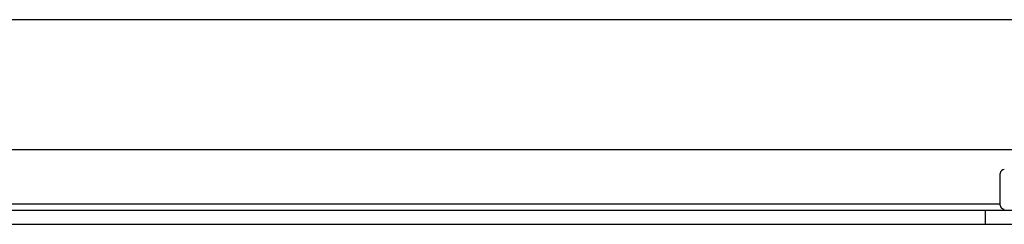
# Model space of a CAD drawing. Header units: inches. Extents: x 15 to 513, y 46 to 241.
# Tile 54 of 198: x 58.765 to 63.485, y 132.16 to 133.143. Entities that reach past the tile are written whole.
import ezdxf

# ---------------------------------------------------------------- set-up
doc = ezdxf.new("R2010")
doc.units = ezdxf.units.IN
doc.header["$MEASUREMENT"] = 0
doc.layers.add('Visible Edges(ANSI)', color=7, linetype='Continuous', lineweight=25)
doc.layers.add('Visible Tangent Edges(ANSI)', color=7, linetype='Continuous', lineweight=25)

msp = doc.modelspace()

# ---------------------------------------------------------------- linework, layer by layer
at = {"layer": 'Visible Edges(ANSI)'}
for p, q in [((16.3676, 133.1428), (68.3036, 133.1428)), ((63.7371, 132.5178), (51.1361, 132.5178)), ((63.4655, 132.252), (63.4655, 132.4036)), ((51.4791, 132.2278), (63.3941, 132.2278)), ((63.3941, 132.2278), (63.7061, 132.2278)), ((63.3941, 132.1598), (51.4791, 132.1598)), ((63.7061, 132.1598), (63.3941, 132.1598))]:
    msp.add_line(p, q, dxfattribs=at)
for centre, start, end in [((63.4852, 132.4036), 90, 180), ((63.4852, 132.252), 180, 270)]:
    msp.add_arc(centre, 0.0197, start, end, dxfattribs=at)
at = {"layer": 'Visible Tangent Edges(ANSI)'}
for p, q in [((51.4078, 132.2588), (63.4655, 132.2588)), ((63.3941, 132.2278), (63.3941, 132.1598))]:
    msp.add_line(p, q, dxfattribs=at)

doc.saveas('drawing.dxf')
